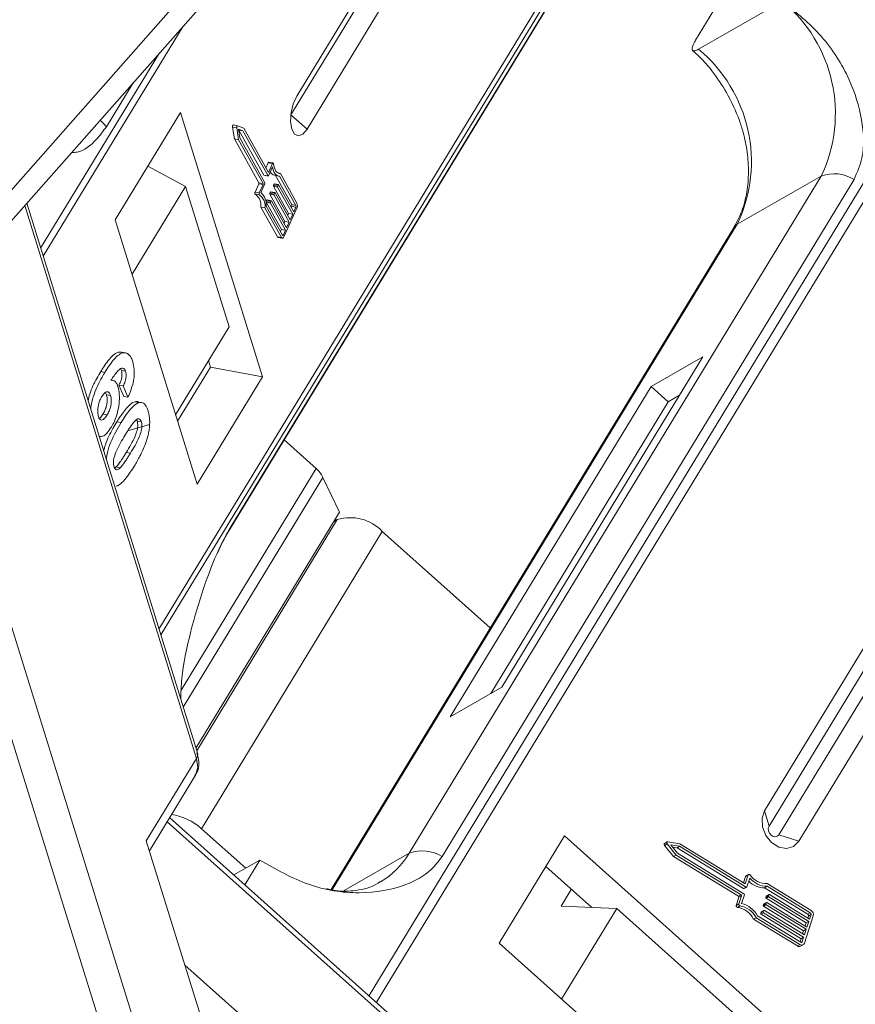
# Model space of a CAD drawing. Header units: millimetres. Extents: x 506 to 1981, y 649 to 1682.
# Tile 39 of 86: x 1340 to 1371, y 1489 to 1526. Entities that reach past the tile are written whole.
import ezdxf

# ---------------------------------------------------------------- set-up
doc = ezdxf.new("R2010")
doc.units = ezdxf.units.MM

msp = doc.modelspace()

# ---------------------------------------------------------------- linework, layer by layer
at = {"color": 7, "linetype": 'Continuous', "lineweight": 15}
for p, q in [((1350.258, 1522.449), (1355.386, 1530.876)), ((1355.181, 1530.881), (1350.477, 1523.151)), ((1350.859, 1521.924), (1356.294, 1530.856)), ((1362.018, 1530.724), (1345.355, 1503.341)), ((1345.422, 1503.126), (1362.213, 1530.72)), ((1347.973, 1507.032), (1362.384, 1530.716)), ((1362.365, 1530.716), (1348.021, 1507.142)), ((1347.817, 1528.657), (1331.26, 1509.916)), ((1332.274, 1509.925), (1348.512, 1528.305)), ((1365.304, 1525.23), (1366.424, 1527.072)), ((1368.531, 1526.675), (1365.411, 1524.891)), ((1341.05, 1517.196), (1346.257, 1525.753)), ((1375.044, 1525.674), (1353.164, 1489.716)), ((1353.44, 1489.47), (1375.332, 1525.448)), ((1345.375, 1524.754), (1340.957, 1517.495)), ((1343.401, 1522.012), (1344.394, 1523.645)), ((1346.155, 1522.536), (1343.727, 1518.547)), ((1349.206, 1512.717), (1346.155, 1522.536)), ((1350.859, 1521.924), (1350.258, 1522.449)), ((1348.278, 1522.049), (1348.124, 1522.078)), ((1348.507, 1521.956), (1348.28, 1522.049)), ((1348.09, 1521.999), (1348.161, 1521.558)), ((1348.09, 1521.999), (1348.245, 1521.97)), ((1348.245, 1521.97), (1348.316, 1521.529)), ((1348.475, 1521.859), (1348.309, 1521.927)), ((1348.309, 1521.927), (1348.36, 1521.603)), ((1348.314, 1521.891), (1348.321, 1521.888)), ((1348.321, 1521.888), (1348.475, 1521.859)), ((1348.321, 1521.888), (1349.254, 1520.213)), ((1349.409, 1520.184), (1348.475, 1521.859)), ((1349.424, 1520.311), (1348.507, 1521.956)), ((1348.161, 1521.558), (1349.07, 1519.927)), ((1348.161, 1521.558), (1348.316, 1521.529)), ((1348.316, 1521.529), (1349.224, 1519.898)), ((1348.36, 1521.603), (1349.294, 1519.928)), ((1344.952, 1520.546), (1344.949, 1520.555)), ((1349.417, 1520.671), (1349.331, 1520.478)), ((1349.417, 1520.671), (1349.572, 1520.642)), ((1349.572, 1520.642), (1349.424, 1520.311)), ((1349.597, 1520.665), (1349.442, 1520.694)), ((1344.945, 1520.549), (1346.339, 1519.787)), ((1349.254, 1520.213), (1349.409, 1520.184)), ((1349.259, 1520.209), (1349.413, 1520.18)), ((1349.574, 1520.522), (1349.426, 1520.191)), ((1349.652, 1520.208), (1349.806, 1520.179)), ((1349.69, 1520.201), (1350.292, 1519.119)), ((1349.782, 1520.295), (1349.871, 1520.279)), ((1350.485, 1519.176), (1349.871, 1520.279)), ((1349.068, 1519.892), (1348.929, 1519.583)), ((1349.068, 1519.892), (1349.223, 1519.863)), ((1349.07, 1519.927), (1349.224, 1519.898)), ((1349.223, 1519.863), (1349.084, 1519.554)), ((1349.292, 1519.892), (1349.144, 1519.562)), ((1349.633, 1519.878), (1349.614, 1519.836)), ((1349.769, 1519.807), (1349.614, 1519.836)), ((1349.633, 1519.878), (1349.788, 1519.849)), ((1349.801, 1519.861), (1349.646, 1519.89)), ((1349.769, 1519.807), (1349.788, 1519.849)), ((1349.805, 1519.857), (1350.367, 1518.849)), ((1350.447, 1519.09), (1349.842, 1520.176)), ((1369.975, 1520.177), (1354.662, 1495.011)), ((1355.882, 1494.884), (1371.195, 1520.05)), ((1369.975, 1520.177), (1366.854, 1518.393)), ((1346.339, 1519.787), (1344.355, 1516.527)), ((1346.339, 1519.787), (1347.96, 1514.571)), ((1349.084, 1519.554), (1348.929, 1519.583)), ((1348.934, 1519.504), (1349.089, 1519.475)), ((1349.478, 1519.502), (1350.04, 1518.494)), ((1349.478, 1519.502), (1349.633, 1519.472)), ((1349.499, 1519.579), (1349.48, 1519.537)), ((1349.48, 1519.537), (1349.635, 1519.508)), ((1349.499, 1519.579), (1349.654, 1519.55)), ((1349.667, 1519.562), (1349.512, 1519.591)), ((1349.612, 1519.801), (1350.174, 1518.793)), ((1349.612, 1519.801), (1349.767, 1519.771)), ((1350.195, 1518.465), (1349.633, 1519.472)), ((1349.635, 1519.508), (1349.654, 1519.55)), ((1349.671, 1519.558), (1350.233, 1518.55)), ((1350.329, 1518.764), (1349.767, 1519.771)), ((1346.786, 1498.737), (1340.438, 1519.166)), ((1349.344, 1519.203), (1349.906, 1518.195)), ((1349.344, 1519.203), (1349.499, 1519.173)), ((1349.365, 1519.28), (1349.346, 1519.238)), ((1349.346, 1519.238), (1349.501, 1519.209)), ((1349.365, 1519.28), (1349.52, 1519.251)), ((1349.533, 1519.263), (1349.378, 1519.292)), ((1350.061, 1518.166), (1349.499, 1519.173)), ((1349.501, 1519.209), (1349.52, 1519.251)), ((1349.537, 1519.259), (1350.099, 1518.251)), ((1350.292, 1519.119), (1350.447, 1519.09)), ((1340.366, 1519.086), (1346.753, 1498.534)), ((1349.142, 1519.026), (1349.756, 1517.923)), ((1349.142, 1519.026), (1349.297, 1518.997)), ((1349.297, 1518.997), (1349.911, 1517.894)), ((1349.345, 1519.065), (1349.949, 1517.98)), ((1350.015, 1517.939), (1350.474, 1518.964)), ((1350.174, 1518.793), (1350.14, 1518.717)), ((1350.174, 1518.793), (1350.329, 1518.764)), ((1350.233, 1518.55), (1350.329, 1518.764)), ((1350.289, 1519.049), (1350.274, 1519.016)), ((1350.443, 1519.02), (1350.289, 1519.049)), ((1350.367, 1518.849), (1350.443, 1519.02)), ((1343.727, 1518.547), (1346.778, 1508.728)), ((1350.04, 1518.494), (1350.006, 1518.418)), ((1350.04, 1518.494), (1350.195, 1518.465)), ((1350.099, 1518.251), (1350.195, 1518.465)), ((1351.797, 1493.648), (1366.854, 1518.393)), ((1349.906, 1518.195), (1349.872, 1518.119)), ((1349.906, 1518.195), (1350.061, 1518.166)), ((1349.936, 1518.004), (1349.984, 1517.995)), ((1349.984, 1517.995), (1350.061, 1518.166)), ((1366.738, 1518.282), (1351.754, 1493.657)), ((1349.911, 1517.894), (1349.756, 1517.923)), ((1349.785, 1517.899), (1349.94, 1517.87)), ((1345.976, 1511.31), (1347.96, 1514.571)), ((1344.123, 1513.606), (1343.968, 1513.635)), ((1347.272, 1513.08), (1347.197, 1513.318)), ((1358.103, 1501.182), (1365.573, 1513.458)), ((1365.573, 1513.458), (1363.653, 1512.36)), ((1343.191, 1512.911), (1343.346, 1512.882)), ((1344.115, 1512.926), (1343.96, 1512.955)), ((1346.05, 1511.072), (1347.272, 1513.08)), ((1349.206, 1512.717), (1347.272, 1513.08)), ((1343.618, 1512.586), (1343.572, 1512.595)), ((1346.778, 1508.728), (1349.206, 1512.717)), ((1343.869, 1512.409), (1344.047, 1511.989)), ((1344.024, 1512.38), (1343.869, 1512.409)), ((1344.202, 1511.96), (1344.024, 1512.38)), ((1363.653, 1512.36), (1356.183, 1500.084)), ((1363.653, 1512.36), (1364.288, 1511.792)), ((1343.557, 1512.021), (1343.402, 1512.05)), ((1344.202, 1511.96), (1344.047, 1511.989)), ((1344.623, 1511.762), (1344.468, 1511.791)), ((1344.671, 1511.765), (1344.603, 1511.777)), ((1364.288, 1511.792), (1357.688, 1500.944)), ((1364.704, 1512.03), (1364.288, 1511.792)), ((1343.424, 1511.3), (1343.269, 1511.329)), ((1343.79, 1511.044), (1343.945, 1511.015)), ((1344.7, 1511.043), (1344.545, 1511.072)), ((1344.231, 1510.721), (1345.006, 1510.94)), ((1350.005, 1510.372), (1351.194, 1509.31)), ((1336.471, 1510.212), (1345.759, 1480.322)), ((1346.906, 1480.791), (1337.831, 1509.995)), ((1344.294, 1509.877), (1344.14, 1509.906)), ((1343.763, 1509.367), (1343.722, 1509.335)), ((1343.918, 1509.338), (1343.763, 1509.367)), ((1351.194, 1509.31), (1346.181, 1501.072)), ((1351.453, 1508.979), (1346.257, 1500.44)), ((1351.453, 1508.979), (1352.066, 1507.688)), ((1346.73, 1498.918), (1352.066, 1507.688)), ((1351.985, 1507.409), (1346.76, 1498.822)), ((1351.849, 1507.331), (1351.985, 1507.409)), ((1346.936, 1495.921), (1353.659, 1506.969)), ((1357.673, 1503.385), (1353.659, 1506.969)), ((1373.471, 1505.797), (1367.868, 1496.59)), ((1373.637, 1505.226), (1368.035, 1496.019)), ((1368.397, 1495.695), (1374, 1504.902)), ((1369.14, 1495.454), (1374.742, 1504.661)), ((1356.183, 1500.084), (1358.103, 1501.182)), ((1346.753, 1498.534), (1344.885, 1495.465)), ((1344.999, 1495.099), (1346.709, 1497.91)), ((1368.035, 1496.019), (1367.868, 1496.59)), ((1345.656, 1496.18), (1370.883, 1473.658)), ((1370.936, 1473.849), (1345.75, 1496.335)), ((1348.579, 1494.454), (1346.936, 1495.921)), ((1369.14, 1495.454), (1368.397, 1495.695)), ((1344.885, 1495.465), (1347.904, 1485.752)), ((1360.429, 1495.653), (1358.001, 1491.664)), ((1370.604, 1486.57), (1360.429, 1495.653)), ((1364.151, 1495.3), (1364.247, 1495.355)), ((1364.25, 1495.429), (1364.154, 1495.374)), ((1364.247, 1495.355), (1364.585, 1494.942)), ((1364.723, 1495.363), (1364.272, 1495.433)), ((1364.712, 1495.269), (1364.381, 1495.32)), ((1364.381, 1495.32), (1364.629, 1495.016)), ((1367.152, 1493.875), (1364.723, 1495.363)), ((1352.236, 1493.625), (1354.662, 1495.011)), ((1364.151, 1495.3), (1364.489, 1494.887)), ((1364.446, 1495.24), (1364.616, 1495.214)), ((1364.489, 1494.887), (1364.585, 1494.942)), ((1364.585, 1494.942), (1366.994, 1493.466)), ((1364.616, 1495.214), (1364.712, 1495.269)), ((1364.616, 1495.214), (1367.09, 1493.698)), ((1364.629, 1495.016), (1367.104, 1493.5)), ((1367.186, 1493.753), (1364.712, 1495.269)), ((1348.139, 1494.202), (1349.11, 1494.758)), ((1348.549, 1493.836), (1349.11, 1494.758)), ((1364.489, 1494.887), (1366.898, 1493.411)), ((1361.443, 1492.99), (1359.736, 1494.514)), ((1367.274, 1494.22), (1367.178, 1494.166)), ((1367.162, 1494.146), (1367.087, 1493.914)), ((1367.258, 1494.201), (1367.152, 1493.875)), ((1367.162, 1494.146), (1367.258, 1494.201)), ((1367.32, 1494.087), (1367.213, 1493.761)), ((1369.597, 1492.882), (1367.968, 1493.88)), ((1360.685, 1493.667), (1360.303, 1493.039)), ((1367.09, 1493.698), (1367.186, 1493.753)), ((1367.11, 1493.696), (1367.206, 1493.751)), ((1367.87, 1493.725), (1367.966, 1493.78)), ((1367.87, 1493.725), (1369.473, 1492.743)), ((1368.034, 1493.475), (1367.937, 1493.42)), ((1369.57, 1492.798), (1367.966, 1493.78)), ((1368.053, 1493.474), (1369.542, 1492.562)), ((1366.912, 1493.377), (1366.812, 1493.072)), ((1366.908, 1493.127), (1366.812, 1493.072)), ((1366.898, 1493.411), (1366.994, 1493.466)), ((1367.008, 1493.432), (1366.908, 1493.127)), ((1366.912, 1493.377), (1367.008, 1493.432)), ((1367.117, 1493.466), (1367.011, 1493.14)), ((1367.82, 1493.073), (1367.916, 1493.128)), ((1367.834, 1493.116), (1367.82, 1493.073)), ((1367.834, 1493.116), (1367.93, 1493.17)), ((1367.937, 1493.18), (1367.841, 1493.125)), ((1368.012, 1493.423), (1367.916, 1493.368)), ((1367.93, 1493.411), (1367.916, 1493.368)), ((1367.916, 1493.128), (1367.93, 1493.17)), ((1367.93, 1493.411), (1368.026, 1493.466)), ((1367.93, 1493.335), (1368.026, 1493.39)), ((1367.93, 1493.335), (1369.418, 1492.423)), ((1367.957, 1493.179), (1369.446, 1492.267)), ((1368.012, 1493.423), (1368.026, 1493.466)), ((1369.514, 1492.477), (1368.026, 1493.39)), ((1360.303, 1493.039), (1362.371, 1492.951)), ((1362.371, 1492.951), (1360.325, 1489.589)), ((1362.371, 1492.951), (1367.776, 1488.125)), ((1366.859, 1492.998), (1366.955, 1493.053)), ((1367.724, 1492.778), (1367.82, 1492.833)), ((1367.737, 1492.82), (1367.724, 1492.778)), ((1367.737, 1492.82), (1367.833, 1492.875)), ((1367.737, 1492.745), (1367.833, 1492.8)), ((1367.737, 1492.745), (1369.226, 1491.832)), ((1367.841, 1492.885), (1367.745, 1492.83)), ((1367.82, 1492.833), (1367.833, 1492.875)), ((1369.322, 1491.887), (1367.833, 1492.8)), ((1367.834, 1493.04), (1367.93, 1493.095)), ((1367.834, 1493.04), (1369.322, 1492.127)), ((1367.861, 1492.884), (1369.35, 1491.972)), ((1369.418, 1492.182), (1367.93, 1493.095)), ((1369.473, 1492.743), (1369.57, 1492.798)), ((1367.46, 1492.561), (1367.556, 1492.615)), ((1367.46, 1492.561), (1369.089, 1491.562)), ((1367.556, 1492.615), (1369.185, 1491.617)), ((1367.609, 1492.684), (1369.212, 1491.702)), ((1369.349, 1491.668), (1369.679, 1492.68)), ((1369.418, 1492.423), (1369.381, 1492.307)), ((1369.418, 1492.423), (1369.514, 1492.477)), ((1369.446, 1492.267), (1369.514, 1492.477)), ((1369.501, 1492.675), (1369.477, 1492.602)), ((1369.597, 1492.73), (1369.501, 1492.675)), ((1369.542, 1492.562), (1369.597, 1492.73)), ((1369.322, 1492.127), (1369.284, 1492.011)), ((1369.322, 1492.127), (1369.418, 1492.182)), ((1369.35, 1491.972), (1369.418, 1492.182)), ((1358.001, 1491.664), (1368.176, 1482.58)), ((1369.226, 1491.832), (1369.188, 1491.716)), ((1369.226, 1491.832), (1369.322, 1491.887)), ((1369.227, 1491.696), (1369.267, 1491.719)), ((1369.267, 1491.719), (1369.322, 1491.887)), ((1369.185, 1491.617), (1369.089, 1491.562)), ((1369.207, 1491.554), (1369.303, 1491.609)), ((1351.098, 1486.586), (1346.318, 1490.853))]:
    msp.add_line(p, q, dxfattribs=at)
at = {"color": 7, "linetype": 'Continuous', "lineweight": 15, "flags": 128}
for points in [[(1350.477, 1523.151), (1350.349, 1522.869), (1350.269, 1522.537), (1350.25, 1522.205), (1350.295, 1521.923), (1350.396, 1521.735), (1350.539, 1521.669), (1350.701, 1521.735), (1350.859, 1521.924)], [(1343.167, 1522.256), (1343.286, 1522.143), (1343.401, 1522.012)], [(1348.124, 1522.078), (1348.119, 1522.078), (1348.112, 1522.074), (1348.105, 1522.067), (1348.099, 1522.055), (1348.094, 1522.042), (1348.091, 1522.027), (1348.09, 1522.013), (1348.09, 1521.999)], [(1348.245, 1521.97), (1348.244, 1521.984), (1348.245, 1521.998), (1348.249, 1522.013), (1348.253, 1522.026), (1348.26, 1522.038), (1348.267, 1522.045), (1348.274, 1522.049), (1348.28, 1522.049)], [(1349.442, 1520.694), (1349.44, 1520.694), (1349.434, 1520.692), (1349.428, 1520.688), (1349.422, 1520.68), (1349.417, 1520.671)], [(1349.572, 1520.642), (1349.577, 1520.651), (1349.583, 1520.659), (1349.589, 1520.663), (1349.595, 1520.665), (1349.601, 1520.663), (1349.605, 1520.658), (1349.609, 1520.65), (1349.611, 1520.64)], [(1349.611, 1520.64), (1349.626, 1520.558), (1349.646, 1520.483), (1349.673, 1520.419), (1349.704, 1520.366), (1349.741, 1520.325), (1349.781, 1520.296), (1349.825, 1520.28), (1349.871, 1520.279)], [(1349.426, 1520.191), (1349.424, 1520.188), (1349.422, 1520.184), (1349.419, 1520.182), (1349.417, 1520.18), (1349.414, 1520.18), (1349.412, 1520.18), (1349.41, 1520.182), (1349.409, 1520.184)], [(1349.842, 1520.176), (1349.797, 1520.181), (1349.754, 1520.198), (1349.713, 1520.226), (1349.677, 1520.265), (1349.644, 1520.315), (1349.616, 1520.375), (1349.592, 1520.444), (1349.574, 1520.522)], [(1349.646, 1519.89), (1349.645, 1519.89), (1349.642, 1519.89), (1349.64, 1519.888), (1349.638, 1519.886), (1349.635, 1519.882), (1349.633, 1519.878)], [(1349.788, 1519.849), (1349.79, 1519.853), (1349.792, 1519.857), (1349.795, 1519.859), (1349.797, 1519.861), (1349.799, 1519.861), (1349.802, 1519.861), (1349.804, 1519.859), (1349.805, 1519.857)], [(1348.929, 1519.583), (1348.925, 1519.571), (1348.922, 1519.558), (1348.92, 1519.546), (1348.92, 1519.533), (1348.922, 1519.523), (1348.925, 1519.514), (1348.929, 1519.507), (1348.934, 1519.504)], [(1349.089, 1519.475), (1349.084, 1519.478), (1349.08, 1519.485), (1349.077, 1519.494), (1349.075, 1519.504), (1349.075, 1519.517), (1349.077, 1519.529), (1349.08, 1519.542), (1349.084, 1519.554)], [(1349.512, 1519.591), (1349.511, 1519.591), (1349.508, 1519.591), (1349.506, 1519.589), (1349.504, 1519.587), (1349.501, 1519.583), (1349.499, 1519.579)], [(1349.654, 1519.55), (1349.656, 1519.554), (1349.658, 1519.558), (1349.661, 1519.56), (1349.663, 1519.562), (1349.665, 1519.562), (1349.668, 1519.562), (1349.67, 1519.56), (1349.671, 1519.558)], [(1349.378, 1519.292), (1349.377, 1519.292), (1349.374, 1519.292), (1349.372, 1519.29), (1349.37, 1519.288), (1349.367, 1519.284), (1349.365, 1519.28)], [(1349.52, 1519.251), (1349.522, 1519.255), (1349.524, 1519.259), (1349.527, 1519.261), (1349.529, 1519.263), (1349.531, 1519.263), (1349.534, 1519.263), (1349.536, 1519.261), (1349.537, 1519.259)], [(1366.854, 1518.393), (1366.773, 1518.328), (1366.738, 1518.282)], [(1349.949, 1517.98), (1349.953, 1517.975), (1349.957, 1517.972), (1349.961, 1517.971), (1349.966, 1517.973), (1349.971, 1517.976), (1349.975, 1517.98), (1349.98, 1517.987), (1349.984, 1517.995)], [(1350.015, 1517.939), (1350.003, 1517.916), (1349.989, 1517.896), (1349.975, 1517.882), (1349.961, 1517.873), (1349.947, 1517.87), (1349.933, 1517.872), (1349.921, 1517.881), (1349.911, 1517.894)], [(1348.021, 1507.142), (1347.978, 1507.041), (1347.97, 1507.027)], [(1346.753, 1498.534), (1346.797, 1498.191), (1346.709, 1497.91)], [(1367.868, 1496.59), (1367.774, 1496.311), (1367.791, 1495.989), (1367.916, 1495.672), (1368.131, 1495.408), (1368.403, 1495.237), (1368.69, 1495.186), (1368.949, 1495.262), (1369.14, 1495.454)], [(1368.035, 1496.019), (1368.008, 1495.94), (1368.013, 1495.848), (1368.049, 1495.757), (1368.11, 1495.682), (1368.187, 1495.634), (1368.269, 1495.619), (1368.343, 1495.641), (1368.397, 1495.695)], [(1364.247, 1495.355), (1364.239, 1495.368), (1364.234, 1495.382), (1364.232, 1495.396), (1364.235, 1495.409), (1364.24, 1495.421), (1364.249, 1495.429), (1364.26, 1495.433), (1364.272, 1495.433)], [(1367.258, 1494.201), (1367.263, 1494.21), (1367.27, 1494.218), (1367.279, 1494.223), (1367.289, 1494.225), (1367.3, 1494.223), (1367.311, 1494.219), (1367.321, 1494.212), (1367.329, 1494.203)]]:
    msp.add_lwpolyline(points, dxfattribs=at)
at = {"color": 7, "linetype": 'Continuous', "lineweight": 15}
for centre, radius, start, end in [((1365.097, 1522.503), 5.404, 334.5028, 50.5428), ((1361.977, 1520.719), 5.404, 334.5028, 50.5428), ((1349.26, 1520.216), 0.00713, 203.8537, 256.1245), ((1349.708, 1520.439), 0.238, 204.7285, 256.2835), ((1370.459, 1518.902), 1.363, 57.3184, 110.7879), ((1349.027, 1519.911), 0.045, 333.9296, 20.1393), ((1349.182, 1519.882), 0.045, 333.9296, 20.1393), ((1349.251, 1519.912), 0.045, 333.9296, 20.1393), ((1349.655, 1519.816), 0.045, 153.9296, 200.1393), ((1348.658, 1519.1), 0.489, 351.3246, 55.6708), ((1348.813, 1519.071), 0.489, 351.3246, 55.6708), ((1348.753, 1519.115), 0.594, 355.1733, 48.8372), ((1349.521, 1519.517), 0.045, 153.9296, 200.1393), ((1349.675, 1519.488), 0.045, 153.9296, 200.1393), ((1349.809, 1519.787), 0.045, 153.9296, 200.1393), ((1349.387, 1519.218), 0.045, 153.9296, 200.1393), ((1349.541, 1519.189), 0.045, 153.9296, 200.1393), ((1350.208, 1519.088), 0.09, 333.9296, 20.1393), ((1350.232, 1519.083), 0.27, 333.9296, 20.1393), ((1350.363, 1519.059), 0.09, 333.9296, 20.1393), ((1349.795, 1517.941), 0.0428, 203.8537, 256.1245), ((1350.49, 1508.494), 1.078, 26.7563, 49.241), ((1352.469, 1505.847), 1.635, 43.3286, 107.227), ((1346.551, 1498.672), 0.244, 325.7668, 15.5804), ((1345.54, 1494.403), 2.062, 47.386, 82.2415), ((1364.186, 1495.336), 0.0497, 129.5615, 225.6921), ((1352.05, 1496.566), 3.039, 300.5172, 329.2348), ((1355.146, 1493.737), 1.363, 57.3184, 110.7879), ((1367.195, 1494.136), 0.0341, 120.4477, 163.4236), ((1367.865, 1494.538), 0.813, 224.2352, 270.4017), ((1367.964, 1494.611), 0.831, 219.0966, 270.145), ((1367.942, 1494.622), 0.743, 214.3999, 272.0092), ((1367.101, 1493.713), 0.0191, 235.0302, 297.1104), ((1367.088, 1493.473), 0.0306, 345.6218, 58.5679), ((1367.197, 1493.766), 0.0176, 232.623, 341.8205), ((1368.043, 1493.46), 0.0176, 52.623, 161.8205), ((1366.882, 1493.385), 0.0306, 345.6218, 58.5679), ((1366.966, 1493.111), 0.0595, 164.8052, 259.2918), ((1366.978, 1493.44), 0.0306, 345.6218, 58.5679), ((1366.778, 1492.214), 0.955, 29.4777, 75.8732), ((1367.85, 1493.111), 0.0171, 120.4269, 163.4444), ((1367.946, 1493.361), 0.0306, 165.6218, 238.5679), ((1367.945, 1493.121), 0.0306, 165.6218, 238.5679), ((1367.946, 1493.406), 0.0171, 120.4269, 163.4444), ((1367.946, 1493.165), 0.0176, 52.623, 161.8205), ((1368.042, 1493.416), 0.0306, 165.6218, 238.5679), ((1366.87, 1493.056), 0.0595, 164.8052, 259.2918), ((1366.726, 1492.183), 0.826, 27.2041, 80.741), ((1366.822, 1492.238), 0.826, 27.2041, 80.741), ((1367.753, 1492.771), 0.0306, 165.6218, 238.5679), ((1367.754, 1492.816), 0.0171, 120.4269, 163.4444), ((1367.849, 1493.066), 0.0306, 165.6218, 238.5679), ((1367.849, 1492.826), 0.0306, 165.6218, 238.5679), ((1367.85, 1492.87), 0.0176, 52.623, 161.8205), ((1369.442, 1492.691), 0.0611, 345.6218, 58.5679), ((1369.538, 1492.746), 0.0611, 345.6218, 58.5679), ((1369.501, 1492.726), 0.183, 345.6218, 58.5679), ((1369.249, 1491.701), 0.106, 232.623, 341.8205), ((1369.234, 1491.73), 0.0352, 232.623, 341.8205), ((1369.155, 1491.657), 0.115, 235.0302, 297.1104)]:
    msp.add_arc(centre, radius, start, end, dxfattribs=at)
for points, knots in [([(1371.195, 1520.05), (1371.309, 1520.312), (1371.599, 1520.981), (1371.534, 1522.293), (1371.05, 1523.857), (1370.059, 1525.443), (1369.039, 1526.266), (1368.531, 1526.675)], [0, 0, 0, 0, 0.125713, 0.321276, 0.524466, 0.763484, 1, 1, 1, 1]), ([(1365.411, 1524.891), (1365.361, 1524.867), (1365.261, 1524.819), (1365.182, 1524.843), (1365.168, 1524.936), (1365.215, 1525.076), (1365.279, 1525.187), (1365.304, 1525.23)], [0, 0, 0, 0, 0.2146939, 0.4293877, 0.6440816, 0.8587754, 1, 1, 1, 1]), ([(1365.194, 1524.841), (1365.285, 1524.761), (1365.54, 1524.537), (1365.985, 1524.029), (1366.281, 1523.561), (1366.455, 1523.287)], [0, 0, 0, 0, 0.185842, 0.522699, 1, 1, 1, 1]), ([(1366.455, 1523.287), (1366.63, 1522.943), (1366.877, 1522.457), (1367.107, 1521.704), (1367.239, 1521.06), (1367.289, 1520.309), (1367.224, 1519.565), (1367.049, 1518.863), (1366.837, 1518.476), (1366.734, 1518.286)], [0, 0, 0, 0, 0.1986594, 0.2800592, 0.4138619, 0.5515215, 0.6983077, 0.8516316, 1, 1, 1, 1]), ([(1342.103, 1521.052), (1342.175, 1521.055), (1342.501, 1521.069), (1342.962, 1521.415), (1343.282, 1521.85), (1343.401, 1522.012)], [0, 0, 0, 0, 0.150172, 0.68451, 1, 1, 1, 1]), ([(1343.967, 1513.628), (1343.923, 1513.634), (1343.821, 1513.649), (1343.586, 1513.482), (1343.372, 1513.202), (1343.228, 1512.971), (1343.191, 1512.911)], [0, 0, 0, 0, 0.171725, 0.405404, 0.847942, 1, 1, 1, 1]), ([(1343.346, 1512.882), (1343.396, 1512.962), (1343.547, 1513.203), (1343.772, 1513.489), (1344.015, 1513.63), (1344.194, 1513.603), (1344.316, 1513.461), (1344.365, 1513.324), (1344.382, 1513.275)], [0, 0, 0, 0, 0.1423372, 0.4291269, 0.5899433, 0.7512055, 0.9098946, 1, 1, 1, 1]), ([(1344.382, 1513.275), (1344.404, 1513.184), (1344.444, 1513.022), (1344.435, 1512.717), (1344.378, 1512.399), (1344.289, 1512.146), (1344.221, 1512.002), (1344.202, 1511.96)], [0, 0, 0, 0, 0.242691, 0.439002, 0.635006, 0.895059, 1, 1, 1, 1]), ([(1343.191, 1512.911), (1343.142, 1512.828), (1342.995, 1512.576), (1342.814, 1512.221), (1342.738, 1511.909), (1342.718, 1511.827)], [0, 0, 0, 0, 0.267904, 0.807816, 1, 1, 1, 1]), ([(1342.818, 1511.506), (1342.831, 1511.599), (1342.861, 1511.823), (1343.014, 1512.279), (1343.192, 1512.626), (1343.324, 1512.846), (1343.346, 1512.882)], [0, 0, 0, 0, 0.173911, 0.419006, 0.904674, 1, 1, 1, 1]), ([(1344.115, 1512.926), (1344.102, 1512.956), (1344.078, 1513.015), (1344.011, 1513.047), (1343.92, 1513.029), (1343.764, 1512.873), (1343.647, 1512.704), (1343.568, 1512.588)], [0, 0, 0, 0, 0.112049, 0.22438, 0.370115, 0.570276, 1, 1, 1, 1]), ([(1343.96, 1512.955), (1343.968, 1512.92), (1343.984, 1512.857), (1343.98, 1512.741), (1343.957, 1512.619), (1343.917, 1512.507), (1343.883, 1512.438), (1343.869, 1512.409)], [0, 0, 0, 0, 0.225388, 0.401037, 0.576559, 0.822036, 1, 1, 1, 1]), ([(1343.928, 1513.018), (1343.932, 1513.014), (1343.946, 1513.001), (1343.954, 1512.974), (1343.96, 1512.955)], [0, 0, 0, 0, 0.290761, 1, 1, 1, 1]), ([(1344.024, 1512.38), (1344.05, 1512.436), (1344.092, 1512.523), (1344.129, 1512.667), (1344.139, 1512.781), (1344.131, 1512.867), (1344.119, 1512.91), (1344.115, 1512.926)], [0, 0, 0, 0, 0.33384, 0.524547, 0.716372, 0.891824, 1, 1, 1, 1]), ([(1343.568, 1512.588), (1343.594, 1512.589), (1343.649, 1512.592), (1343.711, 1512.559), (1343.754, 1512.511), (1343.783, 1512.468), (1343.809, 1512.414), (1343.823, 1512.372), (1343.831, 1512.35)], [0, 0, 0, 0, 0.243654, 0.49576, 0.617892, 0.741503, 0.870025, 1, 1, 1, 1]), ([(1343.24, 1511.996), (1343.272, 1512.043), (1343.324, 1512.122), (1343.405, 1512.17), (1343.469, 1512.162), (1343.523, 1512.113), (1343.546, 1512.051), (1343.557, 1512.021)], [0, 0, 0, 0, 0.276721, 0.45687, 0.637007, 0.824068, 1, 1, 1, 1]), ([(1343.831, 1512.35), (1343.852, 1512.26), (1343.894, 1512.077), (1343.88, 1511.731), (1343.818, 1511.383), (1343.714, 1511.079), (1343.625, 1510.922), (1343.585, 1510.852)], [0, 0, 0, 0, 0.210216, 0.421975, 0.620016, 0.831037, 1, 1, 1, 1]), ([(1343.104, 1511.242), (1343.094, 1511.288), (1343.073, 1511.381), (1343.084, 1511.56), (1343.118, 1511.734), (1343.175, 1511.882), (1343.219, 1511.959), (1343.24, 1511.996)], [0, 0, 0, 0, 0.207905, 0.419981, 0.630626, 0.821735, 1, 1, 1, 1]), ([(1343.402, 1512.05), (1343.413, 1512.005), (1343.433, 1511.922), (1343.428, 1511.766), (1343.401, 1511.61), (1343.344, 1511.459), (1343.295, 1511.374), (1343.269, 1511.329)], [0, 0, 0, 0, 0.213757, 0.394944, 0.576585, 0.777311, 1, 1, 1, 1]), ([(1343.362, 1512.137), (1343.363, 1512.136), (1343.381, 1512.119), (1343.392, 1512.083), (1343.402, 1512.05)], [0, 0, 0, 0, 0.073239, 1, 1, 1, 1]), ([(1343.557, 1512.021), (1343.568, 1511.976), (1343.588, 1511.893), (1343.583, 1511.737), (1343.555, 1511.581), (1343.498, 1511.43), (1343.45, 1511.345), (1343.424, 1511.3)], [0, 0, 0, 0, 0.2137567, 0.3949441, 0.5765849, 0.7773109, 1, 1, 1, 1]), ([(1344.468, 1511.791), (1344.441, 1511.782), (1344.385, 1511.763), (1344.276, 1511.687), (1344.145, 1511.554), (1344.01, 1511.381), (1343.892, 1511.208), (1343.824, 1511.099), (1343.79, 1511.044)], [0, 0, 0, 0, 0.118605, 0.239529, 0.45773, 0.680896, 0.840214, 1, 1, 1, 1]), ([(1344.601, 1511.773), (1344.587, 1511.781), (1344.559, 1511.797), (1344.513, 1511.799), (1344.483, 1511.794), (1344.468, 1511.791)], [0, 0, 0, 0, 0.357325, 0.677012, 1, 1, 1, 1]), ([(1343.945, 1511.015), (1343.996, 1511.096), (1344.11, 1511.279), (1344.32, 1511.558), (1344.504, 1511.73), (1344.611, 1511.759), (1344.623, 1511.762)], [0, 0, 0, 0, 0.237381, 0.538918, 0.949082, 1, 1, 1, 1]), ([(1344.623, 1511.762), (1344.65, 1511.766), (1344.706, 1511.773), (1344.781, 1511.74), (1344.848, 1511.676), (1344.894, 1511.595), (1344.927, 1511.518), (1344.941, 1511.474), (1344.949, 1511.452)], [0, 0, 0, 0, 0.193776, 0.3936, 0.587864, 0.788908, 0.894169, 1, 1, 1, 1]), ([(1344.949, 1511.452), (1344.961, 1511.41), (1344.985, 1511.324), (1345.006, 1511.176), (1345.013, 1511.011), (1345.004, 1510.862), (1344.988, 1510.736), (1344.976, 1510.671), (1344.97, 1510.638)], [0, 0, 0, 0, 0.192627, 0.388684, 0.582013, 0.783201, 0.891038, 1, 1, 1, 1]), ([(1343.424, 1511.3), (1343.391, 1511.25), (1343.339, 1511.169), (1343.258, 1511.104), (1343.196, 1511.105), (1343.141, 1511.148), (1343.117, 1511.208), (1343.104, 1511.242)], [0, 0, 0, 0, 0.2886974, 0.4635526, 0.6399417, 0.8018084, 1, 1, 1, 1]), ([(1343.269, 1511.329), (1343.237, 1511.276), (1343.195, 1511.208), (1343.149, 1511.176), (1343.139, 1511.169)], [0, 0, 0, 0, 0.783695, 1, 1, 1, 1]), ([(1343.79, 1511.044), (1343.742, 1510.961), (1343.59, 1510.703), (1343.404, 1510.354), (1343.32, 1510.04), (1343.298, 1509.961)], [0, 0, 0, 0, 0.263882, 0.814433, 1, 1, 1, 1]), ([(1344.089, 1510.538), (1344.114, 1510.579), (1344.164, 1510.66), (1344.233, 1510.768), (1344.295, 1510.861), (1344.351, 1510.939), (1344.408, 1511.016), (1344.447, 1511.058), (1344.467, 1511.08)], [0, 0, 0, 0, 0.20527, 0.410616, 0.557148, 0.703844, 0.851475, 1, 1, 1, 1]), ([(1344.545, 1511.072), (1344.554, 1511.033), (1344.569, 1510.965), (1344.566, 1510.84), (1344.535, 1510.686), (1344.452, 1510.459), (1344.311, 1510.193), (1344.197, 1510.003), (1344.14, 1509.906)], [0, 0, 0, 0, 0.105646, 0.186221, 0.267042, 0.431541, 0.712708, 1, 1, 1, 1]), ([(1344.7, 1511.043), (1344.709, 1511.004), (1344.724, 1510.936), (1344.721, 1510.811), (1344.689, 1510.657), (1344.607, 1510.43), (1344.466, 1510.164), (1344.352, 1509.974), (1344.294, 1509.877)], [0, 0, 0, 0, 0.105646, 0.186221, 0.267042, 0.431541, 0.712708, 1, 1, 1, 1]), ([(1344.467, 1511.08), (1344.497, 1511.108), (1344.546, 1511.153), (1344.614, 1511.164), (1344.662, 1511.129), (1344.687, 1511.078), (1344.698, 1511.047), (1344.7, 1511.043)], [0, 0, 0, 0, 0.334804, 0.542561, 0.750382, 0.970721, 1, 1, 1, 1]), ([(1344.532, 1511.1), (1344.535, 1511.095), (1344.54, 1511.087), (1344.544, 1511.076), (1344.545, 1511.072)], [0, 0, 0, 0, 0.648586, 1, 1, 1, 1]), ([(1343.585, 1510.852), (1343.534, 1510.775), (1343.43, 1510.62), (1343.266, 1510.486), (1343.168, 1510.495), (1343.124, 1510.499)], [0, 0, 0, 0, 0.352119, 0.707153, 1, 1, 1, 1]), ([(1343.396, 1509.646), (1343.409, 1509.734), (1343.441, 1509.962), (1343.625, 1510.46), (1343.814, 1510.789), (1343.945, 1511.015)], [0, 0, 0, 0, 0.1616136, 0.4223413, 1, 1, 1, 1]), ([(1343.685, 1509.375), (1343.675, 1509.421), (1343.658, 1509.497), (1343.666, 1509.629), (1343.703, 1509.785), (1343.787, 1510.009), (1343.927, 1510.266), (1344.035, 1510.447), (1344.089, 1510.538)], [0, 0, 0, 0, 0.125351, 0.202197, 0.279182, 0.459742, 0.727968, 1, 1, 1, 1]), ([(1344.97, 1510.638), (1344.957, 1510.581), (1344.931, 1510.465), (1344.865, 1510.258), (1344.771, 1510.021), (1344.657, 1509.787), (1344.546, 1509.582), (1344.476, 1509.464), (1344.441, 1509.405)], [0, 0, 0, 0, 0.118432, 0.239329, 0.449434, 0.664178, 0.83182, 1, 1, 1, 1]), ([(1344.14, 1509.906), (1344.115, 1509.866), (1344.065, 1509.785), (1343.996, 1509.677), (1343.934, 1509.585), (1343.878, 1509.506), (1343.822, 1509.43), (1343.783, 1509.388), (1343.763, 1509.367)], [0, 0, 0, 0, 0.2059417, 0.4119594, 0.558149, 0.7045024, 0.8518015, 1, 1, 1, 1]), ([(1344.294, 1509.877), (1344.269, 1509.837), (1344.219, 1509.756), (1344.151, 1509.648), (1344.089, 1509.556), (1344.033, 1509.477), (1343.976, 1509.401), (1343.937, 1509.359), (1343.918, 1509.338)], [0, 0, 0, 0, 0.205942, 0.411959, 0.558149, 0.704502, 0.851801, 1, 1, 1, 1]), ([(1343.918, 1509.338), (1343.887, 1509.31), (1343.838, 1509.265), (1343.771, 1509.254), (1343.723, 1509.288), (1343.698, 1509.338), (1343.686, 1509.37), (1343.685, 1509.375)], [0, 0, 0, 0, 0.333678, 0.540413, 0.747264, 0.961209, 1, 1, 1, 1]), ([(1344.441, 1509.405), (1344.391, 1509.325), (1344.276, 1509.142), (1344.069, 1508.866), (1343.885, 1508.691), (1343.777, 1508.66), (1343.761, 1508.655)], [0, 0, 0, 0, 0.236629, 0.537361, 0.932986, 1, 1, 1, 1]), ([(1348.021, 1507.142), (1347.876, 1506.877), (1347.506, 1506.2), (1346.982, 1504.826), (1346.494, 1503.167), (1346.19, 1501.706), (1346.17, 1500.986), (1346.163, 1500.741)], [0, 0, 0, 0, 0.141705, 0.362145, 0.591183, 0.860605, 1, 1, 1, 1]), ([(1347.526, 1506.157), (1347.592, 1506.307), (1347.734, 1506.628), (1347.891, 1506.886), (1347.974, 1507.024)], [0, 0, 0, 0, 0.465769, 1, 1, 1, 1]), ([(1346.688, 1497.905), (1346.708, 1497.928), (1346.824, 1498.062), (1346.872, 1498.372), (1346.8, 1498.627), (1346.769, 1498.736)], [0, 0, 0, 0, 0.105359, 0.614292, 1, 1, 1, 1]), ([(1349.11, 1494.758), (1349.7, 1494.418), (1350.88, 1493.738), (1352.818, 1493.439), (1354.381, 1493.713), (1355.409, 1494.264), (1355.754, 1494.716), (1355.882, 1494.884)], [0, 0, 0, 0, 0.249096, 0.498243, 0.745205, 0.90541, 1, 1, 1, 1]), ([(1353.58, 1493.957), (1353.547, 1493.932), (1353.291, 1493.74), (1352.736, 1493.62), (1352.083, 1493.569), (1351.698, 1493.667), (1351.589, 1493.695)], [0, 0, 0, 0, 0.064852, 0.502829, 0.859214, 1, 1, 1, 1])]:
    msp.add_open_spline(points, degree=3, knots=knots, dxfattribs=at)

doc.saveas('drawing.dxf')
